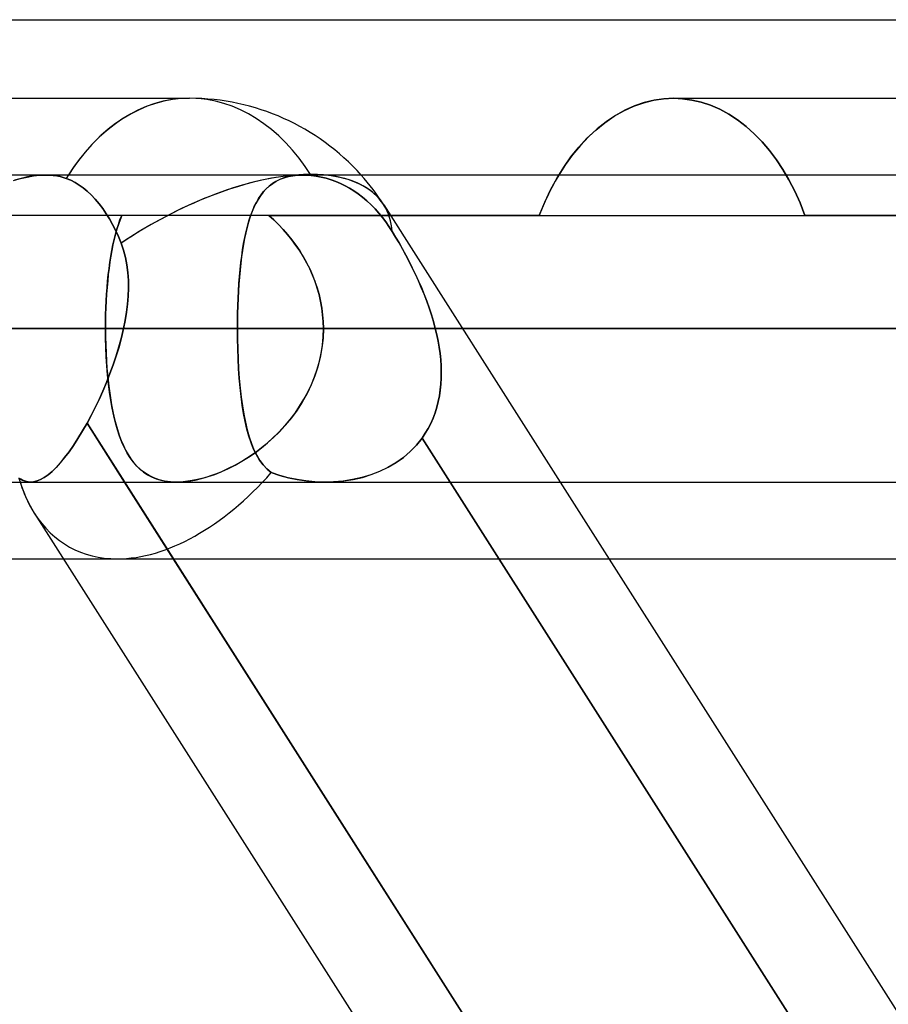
# Model space of a CAD drawing. Header units: millimetres. Extents: x -215 to 215, y -97 to 82.
# Tile 48 of 73: x 39.41 to 43.9, y -19.9 to -14.82. Entities that reach past the tile are written whole.
import ezdxf

# ---------------------------------------------------------------- set-up
doc = ezdxf.new("R2010")
doc.units = ezdxf.units.MM
doc.layers.add('MAIN-1', color=7, linetype='Continuous')
doc.layers.add('MAIN-2', color=7, linetype='Continuous')

msp = doc.modelspace()

# ---------------------------------------------------------------- linework, layer by layer
at = {"layer": 'MAIN-1'}
for p, q in [((-57.06, -14.8169), (57.06, -14.8169)), ((37.7469, -15.2225), (40.2915, -15.2225)), ((42.6401, -15.2446), (42.5896, -15.2618)), ((42.6907, -15.2323), (42.6401, -15.2446)), ((42.7409, -15.2249), (42.6907, -15.2323)), ((42.7904, -15.2225), (42.7409, -15.2249)), ((42.7903, -15.2225), (45.3349, -15.2225)), ((42.5395, -15.284), (42.4904, -15.3112)), ((42.5896, -15.2618), (42.5395, -15.284)), ((42.4425, -15.3434), (42.3963, -15.3803)), ((42.4904, -15.3112), (42.4425, -15.3434)), ((42.3963, -15.3803), (42.3519, -15.4213)), ((42.3519, -15.4213), (42.3096, -15.466)), ((42.3096, -15.466), (42.2699, -15.514)), ((42.2699, -15.514), (42.2328, -15.5648)), ((42.2328, -15.5648), (42.1982, -15.6188)), ((119.8772, -15.6188), (-119.8772, -15.6188)), ((-120.621, -16.4113), (120.621, -16.4113)), ((40.5382, -16.4113), (43.9005, -16.4113)), ((-119.8772, -17.2038), (119.8772, -17.2038)), ((44.5501, -24.4188), (39.9556, -17.2038)), ((42.2055, -17.2038), (46.7999, -24.4188)), ((39.4898, -17.3654), (43.9813, -24.4188)), ((32.6922, -17.6), (39.6392, -17.6)), ((42.4578, -17.6), (44.6826, -17.6))]:
    msp.add_line(p, q, dxfattribs=at)
msp.add_arc((40.2915, -16.4113), 1.1887, 41.8124, 90, dxfattribs=at)
for major_axis, ratio, start_param, end_param in [((0, -1.1887), 0.707107, -3.141593, -2.300522), ((1.0027, 0.6385), 0.473194, 0.552038, 0.726149), ((0.6193, 1.1286), 0.602954, 2.620054, 2.819746)]:
    msp.add_ellipse((40.2915, -16.4113), major_axis=major_axis, ratio=ratio, start_param=start_param, end_param=end_param, dxfattribs=at)
at = {"layer": 'MAIN-2'}
for p, q in [((42.5854, -15.2634), (42.637, -15.2455)), ((42.637, -15.2455), (42.6886, -15.2327)), ((42.6886, -15.2327), (42.7399, -15.225)), ((42.7399, -15.225), (42.7904, -15.2225)), ((42.8378, -15.2248), (42.7904, -15.2225)), ((42.7904, -15.2225), (42.8378, -15.2248)), ((42.8859, -15.2315), (42.8378, -15.2248)), ((42.8378, -15.2248), (42.8859, -15.2315)), ((42.9341, -15.2429), (42.8859, -15.2315)), ((42.8859, -15.2315), (42.9341, -15.2429)), ((42.9822, -15.2588), (42.9341, -15.2429)), ((42.9341, -15.2429), (42.9822, -15.2588)), ((42.4844, -15.3149), (42.5344, -15.2866)), ((42.5344, -15.2866), (42.5854, -15.2634)), ((43.0298, -15.2793), (42.9822, -15.2588)), ((42.9822, -15.2588), (43.0298, -15.2793)), ((43.0765, -15.3044), (43.0298, -15.2793)), ((43.0298, -15.2793), (43.0765, -15.3044)), ((42.3888, -15.3867), (42.4358, -15.3485)), ((42.4358, -15.3485), (42.4844, -15.3149)), ((43.122, -15.3341), (43.0765, -15.3044)), ((43.0765, -15.3044), (43.122, -15.3341)), ((43.166, -15.3682), (43.122, -15.3341)), ((43.122, -15.3341), (43.166, -15.3682)), ((42.3439, -15.4293), (42.3888, -15.3867)), ((43.2083, -15.4063), (43.166, -15.3682)), ((43.166, -15.3682), (43.2083, -15.4063)), ((42.3012, -15.4756), (42.3439, -15.4293)), ((43.2487, -15.448), (43.2083, -15.4063)), ((43.2083, -15.4063), (43.2487, -15.448)), ((43.2868, -15.4928), (43.2487, -15.448)), ((43.2487, -15.448), (43.2868, -15.4928)), ((42.2612, -15.5252), (42.3012, -15.4756)), ((43.3226, -15.5404), (43.2868, -15.4928)), ((43.2868, -15.4928), (43.3226, -15.5404)), ((42.2241, -15.5777), (42.2612, -15.5252)), ((43.3557, -15.5905), (43.3226, -15.5404)), ((43.3226, -15.5404), (43.3557, -15.5905)), ((42.1892, -15.634), (42.2241, -15.5777)), ((43.3871, -15.6444), (43.3557, -15.5905)), ((43.3557, -15.5905), (43.3871, -15.6444)), ((39.382, -15.6469), (39.4173, -15.6369)), ((39.4207, -15.6361), (39.3862, -15.6456)), ((39.4173, -15.6369), (39.452, -15.629)), ((39.4545, -15.6285), (39.4207, -15.6361)), ((39.452, -15.629), (39.4857, -15.6233)), ((39.4873, -15.6231), (39.4545, -15.6285)), ((39.4857, -15.6233), (39.518, -15.6199)), ((39.5189, -15.6198), (39.4873, -15.6231)), ((39.518, -15.6199), (39.549, -15.6187)), ((39.5491, -15.6187), (39.5189, -15.6198)), ((39.549, -15.6187), (39.5681, -15.6192)), ((39.5682, -15.6192), (39.5491, -15.6187)), ((39.5681, -15.6192), (39.5867, -15.6206)), ((39.5867, -15.6206), (39.5682, -15.6192)), ((39.6046, -15.623), (39.5867, -15.6206)), ((39.5867, -15.6206), (39.6046, -15.623)), ((39.6219, -15.6264), (39.6046, -15.623)), ((39.6046, -15.623), (39.6219, -15.6264)), ((39.6385, -15.6308), (39.6219, -15.6264)), ((39.6219, -15.6264), (39.6385, -15.6308)), ((39.6542, -15.636), (39.6385, -15.6308)), ((39.6385, -15.6308), (39.6542, -15.636)), ((39.6774, -15.6458), (39.6542, -15.636)), ((39.6542, -15.636), (39.6774, -15.6458)), ((39.6999, -15.6575), (39.6774, -15.6458)), ((39.6774, -15.6458), (39.6999, -15.6575)), ((40.737, -15.6516), (40.7187, -15.6632)), ((40.7206, -15.6619), (40.7388, -15.6507)), ((40.7567, -15.6417), (40.737, -15.6516)), ((40.7388, -15.6507), (40.7583, -15.641)), ((40.7779, -15.6335), (40.7567, -15.6417)), ((40.7583, -15.641), (40.7792, -15.6331)), ((40.8005, -15.6271), (40.7779, -15.6335)), ((40.7792, -15.6331), (40.8016, -15.6268)), ((40.8245, -15.6224), (40.8005, -15.6271)), ((40.8016, -15.6268), (40.8251, -15.6223)), ((40.8496, -15.6196), (40.8245, -15.6224)), ((40.8251, -15.6223), (40.8498, -15.6196)), ((40.8759, -15.6187), (40.8496, -15.6196)), ((40.8498, -15.6196), (40.8757, -15.6187)), ((40.8757, -15.6187), (40.8828, -15.6188)), ((40.883, -15.6188), (40.8759, -15.6187)), ((40.8828, -15.6188), (40.8899, -15.619)), ((40.8901, -15.619), (40.883, -15.6188)), ((40.8899, -15.619), (40.8972, -15.6193)), ((40.8973, -15.6193), (40.8901, -15.619)), ((40.8972, -15.6193), (40.9045, -15.6197)), ((40.9046, -15.6197), (40.8973, -15.6193)), ((40.9045, -15.6197), (40.9119, -15.6203)), ((40.912, -15.6203), (40.9046, -15.6197)), ((40.9119, -15.6203), (40.9194, -15.621)), ((40.9194, -15.621), (40.912, -15.6203)), ((40.9194, -15.621), (40.945, -15.6243)), ((40.945, -15.6242), (40.9194, -15.621)), ((40.9709, -15.629), (40.945, -15.6242)), ((40.945, -15.6243), (40.9709, -15.629)), ((40.9709, -15.629), (40.9967, -15.6353)), ((40.9967, -15.6353), (40.9709, -15.629)), ((40.9967, -15.6353), (41.0222, -15.6432)), ((41.0222, -15.6432), (40.9967, -15.6353)), ((41.0222, -15.6432), (41.0472, -15.6524)), ((41.0472, -15.6524), (41.0222, -15.6432)), ((41.0472, -15.6524), (41.0714, -15.6628)), ((41.0714, -15.6628), (41.0472, -15.6524)), ((42.1563, -15.6946), (42.1892, -15.634)), ((42.1798, -15.6507), (42.1619, -15.6837)), ((42.1982, -15.6188), (42.1798, -15.6507)), ((43.4168, -15.702), (43.3871, -15.6444)), ((43.3871, -15.6444), (43.4168, -15.702)), ((39.7216, -15.6708), (39.6999, -15.6575)), ((39.6999, -15.6575), (39.7216, -15.6708)), ((39.7421, -15.6856), (39.7216, -15.6708)), ((39.7216, -15.6708), (39.7421, -15.6856)), ((39.7628, -15.7026), (39.7421, -15.6856)), ((39.7421, -15.6856), (39.7628, -15.7026)), ((39.7835, -15.7219), (39.7628, -15.7026)), ((39.7628, -15.7026), (39.7835, -15.7219)), ((40.6602, -15.7219), (40.6736, -15.7047)), ((40.6858, -15.6912), (40.6712, -15.7076)), ((40.6736, -15.7047), (40.6881, -15.689)), ((40.7017, -15.6765), (40.6858, -15.6912)), ((40.6881, -15.689), (40.7037, -15.6747)), ((40.7187, -15.6632), (40.7017, -15.6765)), ((40.7037, -15.6747), (40.7206, -15.6619)), ((41.0714, -15.6628), (41.0947, -15.6742)), ((41.0947, -15.6742), (41.0714, -15.6628)), ((41.0947, -15.6742), (41.1171, -15.6866)), ((41.1171, -15.6866), (41.0947, -15.6742)), ((41.1171, -15.6866), (41.1397, -15.7007)), ((41.1397, -15.7007), (41.1171, -15.6866)), ((41.1397, -15.7007), (41.1624, -15.7163)), ((41.1624, -15.7163), (41.1397, -15.7007)), ((42.1257, -15.7591), (42.1563, -15.6946)), ((42.1619, -15.6837), (42.1447, -15.718)), ((43.4444, -15.763), (43.4168, -15.702)), ((43.4168, -15.702), (43.4444, -15.763)), ((39.804, -15.7434), (39.7835, -15.7219)), ((39.7835, -15.7219), (39.804, -15.7434)), ((39.8239, -15.7669), (39.804, -15.7434)), ((39.804, -15.7434), (39.8239, -15.7669)), ((40.6451, -15.7446), (40.6336, -15.7653)), ((40.6362, -15.7605), (40.6477, -15.7404)), ((40.6577, -15.7254), (40.6451, -15.7446)), ((40.6477, -15.7404), (40.6602, -15.7219)), ((40.6712, -15.7076), (40.6577, -15.7254)), ((41.1624, -15.7163), (41.1849, -15.7335)), ((41.1849, -15.7335), (41.1624, -15.7163)), ((41.1849, -15.7335), (41.207, -15.7522)), ((41.207, -15.7522), (41.1849, -15.7335)), ((41.207, -15.7522), (41.2285, -15.7721)), ((41.2285, -15.7721), (41.207, -15.7522)), ((42.1283, -15.7533), (42.1125, -15.7897)), ((42.1447, -15.718), (42.1283, -15.7533)), ((39.843, -15.7921), (39.8239, -15.7669)), ((39.8239, -15.7669), (39.843, -15.7921)), ((39.8609, -15.8185), (39.843, -15.7921)), ((39.843, -15.7921), (39.8609, -15.8185)), ((40.6063, -15.8293), (40.6155, -15.8049)), ((40.623, -15.7873), (40.6132, -15.8107)), ((40.6155, -15.8049), (40.6254, -15.782)), ((40.6336, -15.7653), (40.623, -15.7873)), ((40.6254, -15.782), (40.6362, -15.7605)), ((41.2285, -15.7721), (41.2491, -15.7932)), ((41.2491, -15.7932), (41.2285, -15.7721)), ((41.2491, -15.7932), (41.2687, -15.815)), ((41.2687, -15.815), (41.2491, -15.7932)), ((41.2942, -15.7727), (42.2055, -17.2038)), ((42.0975, -15.8269), (42.1257, -15.7591)), ((42.1125, -15.7897), (42.0975, -15.8269)), ((43.4698, -15.8269), (43.4444, -15.763)), ((43.4444, -15.763), (43.4698, -15.8269)), ((42.0975, -15.8269), (38.5181, -15.8269)), ((39.8776, -15.8455), (39.8609, -15.8185)), ((39.8609, -15.8185), (39.8776, -15.8455)), ((39.8932, -15.8736), (39.8776, -15.8455)), ((39.8776, -15.8455), (39.8932, -15.8736)), ((39.9233, -15.8739), (39.9316, -15.8498)), ((39.9317, -15.8496), (39.9234, -15.8734)), ((39.9316, -15.8498), (39.9406, -15.8269)), ((39.9406, -15.8269), (39.9317, -15.8496)), ((40.59, -15.8823), (40.5978, -15.8551)), ((40.6042, -15.8354), (40.596, -15.8613)), ((40.5978, -15.8551), (40.6063, -15.8293)), ((40.6132, -15.8107), (40.6042, -15.8354)), ((40.7259, -15.85), (40.7005, -15.8269)), ((40.7005, -15.8269), (43.4698, -15.8269)), ((40.7005, -15.8269), (40.7261, -15.8502)), ((40.7506, -15.8743), (40.7259, -15.85)), ((40.7261, -15.8502), (40.7509, -15.8745)), ((41.2687, -15.815), (41.2871, -15.8373)), ((41.2871, -15.8373), (41.2687, -15.815)), ((41.2871, -15.8373), (41.3044, -15.86)), ((41.3044, -15.86), (41.2871, -15.8373)), ((42.0976, -15.8269), (52.0867, -15.8269)), ((57.06, -15.8269), (43.4698, -15.8269)), ((39.9086, -15.9041), (39.8932, -15.8736)), ((39.8932, -15.8736), (39.9086, -15.9041)), ((39.9083, -15.9249), (39.9155, -15.8989)), ((39.9157, -15.8983), (39.9084, -15.9243)), ((39.9233, -15.9366), (39.9086, -15.9041)), ((39.9086, -15.9041), (39.9233, -15.9366)), ((39.9155, -15.8989), (39.9233, -15.8739)), ((39.9234, -15.8734), (39.9157, -15.8983)), ((40.5884, -15.8884), (40.5815, -15.9167)), ((40.5829, -15.9108), (40.59, -15.8823)), ((40.596, -15.8613), (40.5884, -15.8884)), ((40.7746, -15.8996), (40.7506, -15.8743)), ((40.7509, -15.8745), (40.7748, -15.8999)), ((40.7976, -15.9261), (40.7746, -15.8996)), ((40.7748, -15.8999), (40.7977, -15.9262)), ((41.3044, -15.86), (41.3212, -15.8842)), ((41.3212, -15.8842), (41.3044, -15.86)), ((41.3212, -15.8842), (41.3378, -15.9099)), ((41.3378, -15.9099), (41.3212, -15.8842)), ((41.3554, -15.9392), (41.3378, -15.9099)), ((41.3378, -15.9099), (41.3555, -15.9394)), ((39.8953, -15.9798), (39.9016, -15.9519)), ((39.9017, -15.9512), (39.8954, -15.9792)), ((39.9016, -15.9519), (39.9083, -15.9249)), ((39.9084, -15.9243), (39.9017, -15.9512)), ((39.9373, -15.9708), (39.9233, -15.9366)), ((39.9233, -15.9366), (39.9373, -15.9708)), ((40.5752, -15.9463), (40.5694, -15.9769)), ((40.5704, -15.9717), (40.5763, -15.9406)), ((40.5815, -15.9167), (40.5752, -15.9463)), ((40.5763, -15.9406), (40.5829, -15.9108)), ((40.8197, -15.9535), (40.7976, -15.9261)), ((40.7977, -15.9262), (40.8197, -15.9535)), ((40.8406, -15.9818), (40.8197, -15.9535)), ((40.8197, -15.9535), (40.8405, -15.9817)), ((41.373, -15.9694), (41.3554, -15.9392)), ((41.3555, -15.9394), (41.3732, -15.9696)), ((39.8843, -16.0384), (39.8896, -16.0086)), ((39.8897, -16.008), (39.8844, -16.0378)), ((39.8896, -16.0086), (39.8953, -15.9798)), ((39.8954, -15.9792), (39.8897, -16.008)), ((39.9373, -15.9708), (39.9497, -16.0072)), ((39.9497, -16.0072), (39.9373, -15.9708)), ((39.9497, -16.0072), (39.9597, -16.0446)), ((39.9596, -16.0446), (39.9497, -16.0072)), ((40.5643, -16.0086), (40.5596, -16.0414)), ((40.5602, -16.037), (40.565, -16.0038)), ((40.5694, -15.9769), (40.5643, -16.0086)), ((40.565, -16.0038), (40.5704, -15.9717)), ((40.8405, -15.9817), (40.8602, -16.0108)), ((40.8603, -16.0109), (40.8406, -15.9818)), ((40.8602, -16.0108), (40.8787, -16.0408)), ((40.8788, -16.041), (40.8603, -16.0109)), ((41.3905, -16.0003), (41.373, -15.9694)), ((41.3732, -15.9696), (41.3906, -16.0007)), ((41.4077, -16.032), (41.3905, -16.0003)), ((41.3906, -16.0007), (41.4079, -16.0325)), ((39.8795, -16.069), (39.8843, -16.0384)), ((39.8844, -16.0378), (39.8796, -16.0685)), ((39.9671, -16.0831), (39.9596, -16.0446)), ((39.9597, -16.0446), (39.9671, -16.0831)), ((40.5596, -16.0414), (40.5554, -16.0753)), ((40.5559, -16.0712), (40.5602, -16.037)), ((40.8787, -16.0408), (40.8959, -16.0716)), ((40.896, -16.0718), (40.8788, -16.041)), ((41.4246, -16.0645), (41.4077, -16.032)), ((41.4079, -16.0325), (41.4249, -16.065)), ((39.8713, -16.1329), (39.8752, -16.1005)), ((39.8753, -16.1001), (39.8714, -16.1325)), ((39.8752, -16.1005), (39.8795, -16.069)), ((39.8796, -16.0685), (39.8753, -16.1001)), ((39.9671, -16.0831), (39.9722, -16.1226)), ((39.9722, -16.1225), (39.9671, -16.0831)), ((40.5518, -16.1101), (40.5485, -16.1458)), ((40.5488, -16.1425), (40.5521, -16.1064)), ((40.5554, -16.0753), (40.5518, -16.1101)), ((40.5521, -16.1064), (40.5559, -16.0712)), ((40.8959, -16.0716), (40.9117, -16.1032)), ((40.9118, -16.1034), (40.896, -16.0718)), ((40.9117, -16.1032), (40.926, -16.1355)), ((40.9262, -16.1358), (40.9118, -16.1034)), ((41.4412, -16.0975), (41.4246, -16.0645)), ((41.4249, -16.065), (41.4415, -16.0981)), ((41.4574, -16.1312), (41.4412, -16.0975)), ((41.4415, -16.0981), (41.4577, -16.1318)), ((39.8679, -16.166), (39.8713, -16.1329)), ((39.8714, -16.1325), (39.868, -16.1657)), ((39.975, -16.1626), (39.9722, -16.1225)), ((39.9722, -16.1226), (39.975, -16.1627)), ((39.9756, -16.2032), (39.975, -16.1626)), ((39.975, -16.1627), (39.9756, -16.2033)), ((40.5485, -16.1458), (40.5458, -16.1822)), ((40.5459, -16.1795), (40.5488, -16.1425)), ((40.926, -16.1355), (40.9389, -16.1684)), ((40.9391, -16.1689), (40.9262, -16.1358)), ((41.473, -16.1653), (41.4574, -16.1312)), ((41.4577, -16.1318), (41.4733, -16.1659)), ((39.865, -16.1995), (39.8624, -16.2338)), ((39.8624, -16.2342), (39.8649, -16.1998)), ((39.8649, -16.1998), (39.8679, -16.166)), ((39.868, -16.1657), (39.865, -16.1995)), ((39.9741, -16.2443), (39.9756, -16.2032)), ((39.9756, -16.2033), (39.9741, -16.2444)), ((40.5458, -16.1822), (40.5434, -16.2191)), ((40.5436, -16.2171), (40.5459, -16.1795)), ((40.9389, -16.1684), (40.9501, -16.2019)), ((40.9503, -16.2024), (40.9391, -16.1689)), ((40.9501, -16.2019), (40.9598, -16.236)), ((40.9599, -16.2364), (40.9503, -16.2024)), ((41.488, -16.1997), (41.473, -16.1653)), ((41.4733, -16.1659), (41.4883, -16.2003)), ((41.5023, -16.2345), (41.488, -16.1997)), ((41.4883, -16.2003), (41.5025, -16.235)), ((39.8624, -16.2338), (39.8604, -16.2685)), ((39.8604, -16.2689), (39.8624, -16.2342)), ((39.9707, -16.2857), (39.9741, -16.2443)), ((39.9741, -16.2444), (39.9707, -16.2858)), ((40.5401, -16.2938), (40.5416, -16.2552)), ((40.5415, -16.2567), (40.5401, -16.2947)), ((40.5434, -16.2191), (40.5415, -16.2567)), ((40.5416, -16.2552), (40.5436, -16.2171)), ((40.9598, -16.236), (40.9678, -16.2705)), ((40.9678, -16.2708), (40.9599, -16.2364)), ((41.5158, -16.2695), (41.5023, -16.2345)), ((41.5025, -16.235), (41.516, -16.2699)), ((39.8588, -16.3037), (39.8576, -16.3392)), ((39.8576, -16.3395), (39.8588, -16.304)), ((39.8604, -16.2685), (39.8588, -16.3037)), ((39.8588, -16.304), (39.8604, -16.2689)), ((39.9707, -16.2858), (39.9655, -16.3275)), ((39.9656, -16.3274), (39.9707, -16.2857)), ((40.539, -16.3326), (40.5401, -16.2938)), ((40.5401, -16.2947), (40.539, -16.3332)), ((40.9678, -16.2705), (40.974, -16.3054)), ((40.974, -16.3055), (40.9678, -16.2708)), ((40.974, -16.3054), (40.9785, -16.3405)), ((40.9785, -16.3405), (40.974, -16.3055)), ((41.5284, -16.3048), (41.5158, -16.2695)), ((41.516, -16.2699), (41.5286, -16.3051)), ((41.5401, -16.3402), (41.5284, -16.3048)), ((41.5286, -16.3051), (41.5402, -16.3404)), ((39.8569, -16.3752), (39.8576, -16.3395)), ((39.8576, -16.3392), (39.857, -16.3751)), ((39.9587, -16.3693), (39.9656, -16.3274)), ((39.9655, -16.3275), (39.9587, -16.3693)), ((40.5384, -16.3718), (40.539, -16.3326)), ((40.539, -16.3332), (40.5384, -16.3721)), ((40.9812, -16.3758), (40.9785, -16.3405)), ((40.9785, -16.3405), (40.9812, -16.3758)), ((41.5508, -16.3757), (41.5401, -16.3402)), ((41.5402, -16.3404), (41.5508, -16.3758)), ((120.621, -16.4113), (-120.621, -16.4113)), ((119.5736, -16.4113), (-119.5736, -16.4113)), ((-40.5382, -16.4113), (40.5382, -16.4113)), ((-39.9503, -16.4113), (39.9503, -16.4113)), ((39.9503, -16.4113), (-39.9503, -16.4113)), ((40.5382, -16.4113), (36.0512, -16.4113)), ((36.0512, -16.4113), (40.5382, -16.4113)), ((38.5059, -16.4113), (39.8567, -16.4113)), ((39.8567, -16.4113), (38.5059, -16.4113)), ((43.9005, -16.4113), (39.4135, -16.4113)), ((39.4135, -16.4113), (43.9005, -16.4113)), ((39.857, -16.3751), (39.8567, -16.4113)), ((39.8567, -16.4113), (39.8569, -16.3752)), ((51.8295, -16.4113), (39.8567, -16.4113)), ((39.8567, -16.4113), (39.857, -16.4534)), ((39.8567, -16.4113), (51.8295, -16.4113)), ((39.8572, -16.4606), (39.8567, -16.4113)), ((39.9392, -16.4583), (39.9503, -16.4113)), ((39.9503, -16.4113), (39.9393, -16.4582)), ((39.9587, -16.3693), (39.9503, -16.4113)), ((39.9503, -16.4113), (39.9587, -16.3693)), ((40.5382, -16.4113), (40.5384, -16.3718)), ((40.5384, -16.3721), (40.5382, -16.4113)), ((40.5382, -16.4113), (40.5386, -16.4642)), ((43.9005, -16.4113), (40.5382, -16.4113)), ((40.5382, -16.4113), (43.9005, -16.4113)), ((40.5386, -16.4641), (40.5382, -16.4113)), ((40.9821, -16.4113), (40.9803, -16.4613)), ((40.9808, -16.4539), (40.9821, -16.4113)), ((40.9821, -16.4113), (40.9812, -16.3758)), ((40.9812, -16.3758), (40.9821, -16.4113)), ((40.9821, -16.4113), (53.4145, -16.4113)), ((53.4145, -16.4113), (40.9821, -16.4113)), ((40.9821, -16.4113), (45.4811, -16.4113)), ((45.4811, -16.4113), (40.9821, -16.4113)), ((41.5604, -16.4113), (41.5508, -16.3757)), ((41.5508, -16.3758), (41.5604, -16.4113)), ((41.5604, -16.4113), (45.1139, -16.4113)), ((41.5681, -16.4435), (41.5604, -16.4113)), ((41.5604, -16.4113), (41.5681, -16.4435)), ((45.1139, -16.4113), (41.5604, -16.4113)), ((39.857, -16.4534), (39.858, -16.4951)), ((39.8584, -16.5093), (39.8572, -16.4606)), ((39.9265, -16.5052), (39.9392, -16.4583)), ((39.9393, -16.4582), (39.9266, -16.5051)), ((40.5397, -16.5164), (40.5386, -16.4641)), ((40.5386, -16.4642), (40.5397, -16.5167)), ((40.9803, -16.4613), (40.9749, -16.5109)), ((40.9769, -16.4963), (40.9808, -16.4539)), ((41.5748, -16.4757), (41.5681, -16.4435)), ((41.5681, -16.4435), (41.5748, -16.4758)), ((39.858, -16.4951), (39.8595, -16.5364)), ((39.8606, -16.5574), (39.8584, -16.5093)), ((39.9266, -16.5051), (39.9123, -16.5518)), ((39.9123, -16.552), (39.9265, -16.5052)), ((40.5416, -16.5678), (40.5397, -16.5164)), ((40.5397, -16.5167), (40.5417, -16.5686)), ((40.9749, -16.5109), (40.9661, -16.56)), ((40.9704, -16.5383), (40.9769, -16.4963)), ((41.5804, -16.5078), (41.5748, -16.4757)), ((41.5748, -16.4758), (41.5804, -16.508)), ((41.5849, -16.5399), (41.5804, -16.5078)), ((41.5804, -16.508), (41.5849, -16.5401)), ((39.8595, -16.5364), (39.8617, -16.5773)), ((39.8636, -16.6047), (39.8606, -16.5574)), ((39.8967, -16.5983), (39.9123, -16.552)), ((39.9123, -16.5518), (39.8968, -16.5982)), ((40.5443, -16.6184), (40.5416, -16.5678)), ((40.5417, -16.5686), (40.5444, -16.6197)), ((40.9661, -16.56), (40.9538, -16.6083)), ((40.9614, -16.58), (40.9704, -16.5383)), ((41.5883, -16.5719), (41.5849, -16.5399)), ((41.5849, -16.5401), (41.5883, -16.5721)), ((39.8617, -16.5773), (39.8645, -16.6175)), ((39.8674, -16.6511), (39.8636, -16.6047)), ((39.8645, -16.6175), (39.868, -16.6572)), ((39.8799, -16.6442), (39.8967, -16.5983)), ((39.8968, -16.5982), (39.88, -16.644)), ((40.5478, -16.6679), (40.5443, -16.6184)), ((40.5444, -16.6197), (40.548, -16.6699)), ((40.9362, -16.6613), (40.95, -16.621)), ((40.9538, -16.6083), (40.9383, -16.6558)), ((40.95, -16.621), (40.9614, -16.58)), ((41.5905, -16.6038), (41.5883, -16.5719)), ((41.5883, -16.5721), (41.5905, -16.604)), ((41.5914, -16.6354), (41.5905, -16.6038)), ((41.5905, -16.604), (41.5914, -16.6356)), ((39.862, -16.6895), (39.8799, -16.6442)), ((39.88, -16.644), (39.8621, -16.6893)), ((39.8721, -16.6964), (39.8674, -16.6511)), ((39.868, -16.6572), (39.8721, -16.6958)), ((40.5521, -16.7162), (40.5478, -16.6679)), ((40.548, -16.6699), (40.5524, -16.7186)), ((40.9383, -16.6558), (40.9195, -16.7022)), ((40.9202, -16.7007), (40.9362, -16.6613)), ((41.5893, -16.6978), (41.591, -16.6667)), ((41.591, -16.667), (41.5893, -16.6981)), ((41.591, -16.6667), (41.5914, -16.6354)), ((41.5914, -16.6356), (41.591, -16.667)), ((39.8621, -16.6893), (39.8432, -16.7338)), ((39.8432, -16.7339), (39.862, -16.6895)), ((39.8721, -16.6958), (39.8767, -16.7334)), ((39.8777, -16.7402), (39.8721, -16.6964)), ((40.5573, -16.7629), (40.5521, -16.7162)), ((40.5524, -16.7186), (40.5576, -16.7656)), ((40.9195, -16.7022), (40.8978, -16.7473)), ((40.902, -16.7391), (40.9202, -16.7007)), ((41.5893, -16.6981), (41.5861, -16.7288)), ((41.5862, -16.7286), (41.5893, -16.6978)), ((39.8432, -16.7338), (39.8236, -16.7772)), ((39.8236, -16.7773), (39.8432, -16.7339)), ((39.8767, -16.7334), (39.882, -16.7698)), ((39.8841, -16.7824), (39.8777, -16.7402)), ((39.882, -16.7698), (39.888, -16.805)), ((40.5633, -16.8077), (40.5573, -16.7629)), ((40.5576, -16.7656), (40.5638, -16.8108)), ((40.8978, -16.7473), (40.8733, -16.7907)), ((40.8818, -16.7764), (40.902, -16.7391)), ((41.5756, -16.7885), (41.5816, -16.7588)), ((41.5816, -16.7591), (41.5756, -16.7887)), ((41.5816, -16.7588), (41.5862, -16.7286)), ((41.5861, -16.7288), (41.5816, -16.7591)), ((39.8034, -16.8193), (39.7827, -16.86)), ((39.7827, -16.8601), (39.8034, -16.8194)), ((39.8236, -16.7772), (39.8034, -16.8193)), ((39.8034, -16.8194), (39.8236, -16.7773)), ((39.8913, -16.823), (39.8841, -16.7824)), ((39.888, -16.805), (39.8946, -16.839)), ((39.8995, -16.8618), (39.8913, -16.823)), ((40.5703, -16.8506), (40.5633, -16.8077)), ((40.5638, -16.8108), (40.571, -16.8542)), ((40.8358, -16.8474), (40.8597, -16.8125)), ((40.8733, -16.7907), (40.8463, -16.8325)), ((40.8597, -16.8125), (40.8818, -16.7764)), ((41.5681, -16.8178), (41.5592, -16.8461)), ((41.5593, -16.846), (41.5682, -16.8175)), ((41.5756, -16.7887), (41.5681, -16.8178)), ((41.5682, -16.8175), (41.5756, -16.7885)), ((39.7827, -16.86), (39.7616, -16.8992)), ((39.7616, -16.8992), (39.7827, -16.8601)), ((39.8946, -16.839), (39.9018, -16.8717)), ((39.9086, -16.8988), (39.8995, -16.8618)), ((39.9018, -16.8717), (39.9097, -16.9031)), ((40.5783, -16.8915), (40.5703, -16.8506)), ((40.571, -16.8542), (40.5792, -16.8955)), ((40.8169, -16.8726), (40.7853, -16.9109)), ((40.8103, -16.8809), (40.8358, -16.8474)), ((40.8463, -16.8325), (40.8169, -16.8726)), ((41.5369, -16.9007), (41.5489, -16.8737)), ((41.5488, -16.8738), (41.5369, -16.9008)), ((41.5592, -16.8461), (41.5488, -16.8738)), ((41.5489, -16.8737), (41.5593, -16.846)), ((39.7616, -16.8992), (39.7382, -16.94)), ((39.7382, -16.9401), (39.7616, -16.8992)), ((39.9556, -17.2038), (39.7616, -16.8992)), ((39.7616, -16.8992), (44.6316, -24.5468)), ((39.9186, -16.934), (39.9086, -16.8988)), ((39.9097, -16.9031), (39.9184, -16.9332)), ((40.5874, -16.9303), (40.5783, -16.8915)), ((40.5792, -16.8955), (40.5885, -16.9345)), ((40.7853, -16.9109), (40.7517, -16.9471)), ((40.7548, -16.9439), (40.7833, -16.9131)), ((40.7833, -16.9131), (40.8103, -16.8809)), ((41.5234, -16.9269), (41.5369, -16.9007)), ((41.5369, -16.9008), (41.5234, -16.927)), ((39.7382, -16.94), (39.7147, -16.9786)), ((39.7147, -16.9786), (39.7382, -16.9401)), ((39.9184, -16.9332), (39.9278, -16.9619)), ((39.9296, -16.9671), (39.9186, -16.934)), ((39.9278, -16.9619), (39.938, -16.9893)), ((39.9416, -16.9983), (39.9296, -16.9671)), ((40.5977, -16.9669), (40.5874, -16.9303)), ((40.5885, -16.9345), (40.599, -16.9711)), ((40.6092, -17.0013), (40.5977, -16.9669)), ((40.599, -16.9711), (40.6107, -17.0052)), ((40.6942, -17.0012), (40.7251, -16.9733)), ((40.7517, -16.9471), (40.7166, -16.9811)), ((40.7251, -16.9733), (40.7548, -16.9439)), ((41.4921, -16.9766), (41.4631, -17.013)), ((41.4633, -17.0127), (41.4921, -16.9766)), ((41.492, -16.9766), (46.348, -24.6021)), ((46.348, -24.6021), (41.492, -16.9766)), ((41.4921, -16.9766), (41.5084, -16.9523)), ((41.5084, -16.9523), (41.4921, -16.9766)), ((41.5084, -16.9523), (41.5234, -16.9269)), ((41.5234, -16.927), (41.5084, -16.9523)), ((39.6914, -17.0144), (39.6684, -17.0473)), ((39.6684, -17.0473), (39.6914, -17.0144)), ((39.7147, -16.9786), (39.6914, -17.0144)), ((39.6914, -17.0144), (39.7147, -16.9786)), ((39.938, -16.9893), (39.949, -17.0151)), ((39.9547, -17.0273), (39.9416, -16.9983)), ((39.949, -17.0151), (39.9609, -17.0395)), ((39.9689, -17.0543), (39.9547, -17.0273)), ((40.6221, -17.0333), (40.6092, -17.0013)), ((40.6107, -17.0052), (40.6237, -17.0367)), ((40.6294, -17.0522), (40.6622, -17.0275)), ((40.6803, -17.0129), (40.6429, -17.0423)), ((40.6622, -17.0275), (40.6942, -17.0012)), ((40.7166, -16.9811), (40.6803, -17.0129)), ((41.4631, -17.013), (41.4308, -17.0465)), ((41.4313, -17.046), (41.4633, -17.0127)), ((39.6457, -17.0773), (39.6234, -17.1043)), ((39.6235, -17.1042), (39.6457, -17.0773)), ((39.6684, -17.0473), (39.6457, -17.0773)), ((39.6457, -17.0773), (39.6684, -17.0473)), ((39.9609, -17.0395), (39.9737, -17.0624)), ((39.9843, -17.0791), (39.9689, -17.0543)), ((39.9737, -17.0624), (39.9874, -17.0837)), ((40.0009, -17.1017), (39.9843, -17.0791)), ((40.5616, -17.0967), (40.5958, -17.0753)), ((40.6047, -17.0694), (40.5659, -17.0941)), ((40.5958, -17.0753), (40.6294, -17.0522)), ((40.6429, -17.0423), (40.6047, -17.0694)), ((40.6366, -17.0629), (40.6221, -17.0333)), ((40.6237, -17.0367), (40.6381, -17.0657)), ((40.6528, -17.09), (40.6366, -17.0629)), ((40.6381, -17.0657), (40.6541, -17.0919)), ((41.3953, -17.0769), (41.3568, -17.1043)), ((41.3579, -17.1036), (41.3961, -17.0763)), ((41.4308, -17.0465), (41.3953, -17.0769)), ((41.3961, -17.0763), (41.4313, -17.046)), ((39.6017, -17.1282), (39.5806, -17.1487)), ((39.5807, -17.1487), (39.6017, -17.1281)), ((39.6017, -17.1281), (39.6235, -17.1042)), ((39.6234, -17.1043), (39.6017, -17.1282)), ((39.9874, -17.0837), (40.0022, -17.1034)), ((40.0187, -17.1222), (40.0009, -17.1017)), ((40.0022, -17.1034), (40.0182, -17.1215)), ((40.0182, -17.1215), (40.0353, -17.1381)), ((40.0381, -17.1405), (40.0187, -17.1222)), ((40.5269, -17.1164), (40.4876, -17.1362)), ((40.492, -17.1341), (40.5269, -17.1163)), ((40.5659, -17.0941), (40.5269, -17.1164)), ((40.5269, -17.1163), (40.5616, -17.0967)), ((40.6708, -17.1144), (40.6528, -17.09)), ((40.6541, -17.0919), (40.6717, -17.1156)), ((40.6908, -17.1362), (40.6708, -17.1144)), ((40.6717, -17.1156), (40.6913, -17.1367)), ((41.3158, -17.1284), (41.2727, -17.149)), ((41.2744, -17.1483), (41.3172, -17.1276)), ((41.3568, -17.1043), (41.3158, -17.1284)), ((41.3172, -17.1276), (41.3579, -17.1036)), ((39.5406, -17.18), (39.5215, -17.1907)), ((39.5216, -17.1906), (39.5407, -17.1799)), ((39.5603, -17.166), (39.5406, -17.18)), ((39.5407, -17.1799), (39.5604, -17.1659)), ((39.5806, -17.1487), (39.5603, -17.166)), ((39.5604, -17.1659), (39.5807, -17.1487)), ((40.0353, -17.1381), (40.0538, -17.153)), ((40.0591, -17.1567), (40.0381, -17.1405)), ((40.0538, -17.153), (40.0737, -17.1661)), ((40.082, -17.1707), (40.0591, -17.1567)), ((40.0737, -17.1661), (40.0951, -17.1774)), ((40.1066, -17.1824), (40.082, -17.1707)), ((40.0951, -17.1774), (40.118, -17.1868)), ((40.353, -17.1859), (40.3873, -17.176)), ((40.409, -17.1687), (40.3702, -17.1812)), ((40.3873, -17.176), (40.422, -17.1641)), ((40.4483, -17.1537), (40.409, -17.1687)), ((40.422, -17.1641), (40.4569, -17.1501)), ((40.4876, -17.1362), (40.4483, -17.1537)), ((40.4569, -17.1501), (40.492, -17.1341)), ((40.713, -17.1551), (40.6908, -17.1362)), ((40.6913, -17.1367), (40.713, -17.1551)), ((40.713, -17.1551), (40.7569, -17.1696)), ((40.7565, -17.1695), (40.713, -17.1551)), ((40.801, -17.1814), (40.7565, -17.1695)), ((40.7569, -17.1696), (40.8017, -17.1815)), ((41.1812, -17.1803), (41.1333, -17.1909)), ((41.1361, -17.1904), (41.1836, -17.1796)), ((41.2277, -17.1663), (41.1812, -17.1803)), ((41.1836, -17.1796), (41.2298, -17.1656)), ((41.2727, -17.149), (41.2277, -17.1663)), ((41.2298, -17.1656), (41.2744, -17.1483)), ((39.4189, -17.1894), (39.4093, -17.1835)), ((39.4093, -17.1835), (39.4189, -17.1894)), ((39.4285, -17.1943), (39.4189, -17.1894)), ((39.4189, -17.1894), (39.4285, -17.1944)), ((39.4382, -17.1983), (39.4285, -17.1943)), ((39.4285, -17.1944), (39.4382, -17.1983)), ((39.4481, -17.2012), (39.4382, -17.1983)), ((39.4382, -17.1983), (39.4481, -17.2012)), ((39.458, -17.203), (39.4481, -17.2012)), ((39.4481, -17.2012), (39.458, -17.203)), ((39.4682, -17.2037), (39.458, -17.203)), ((39.458, -17.203), (39.4682, -17.2037)), ((39.4853, -17.2025), (39.4682, -17.2037)), ((39.4682, -17.2037), (39.4854, -17.2025)), ((39.503, -17.1982), (39.4853, -17.2025)), ((39.4854, -17.2025), (39.5032, -17.1982)), ((39.5215, -17.1907), (39.503, -17.1982)), ((39.5032, -17.1982), (39.5216, -17.1906)), ((40.1333, -17.1917), (40.1066, -17.1824)), ((40.118, -17.1868), (40.1425, -17.1942)), ((40.1619, -17.1984), (40.1333, -17.1917)), ((40.1425, -17.1942), (40.1684, -17.1995)), ((40.1923, -17.2024), (40.1619, -17.1984)), ((40.1684, -17.1995), (40.1957, -17.2027)), ((40.2244, -17.2038), (40.1923, -17.2024)), ((40.1957, -17.2027), (40.2244, -17.2038)), ((40.2585, -17.2024), (40.2244, -17.2038)), ((40.2244, -17.2038), (40.2547, -17.2027)), ((40.2547, -17.2027), (40.2863, -17.1993)), ((40.2944, -17.1981), (40.2585, -17.2024)), ((40.2863, -17.1993), (40.3193, -17.1937)), ((40.3319, -17.191), (40.2944, -17.1981)), ((40.3193, -17.1937), (40.353, -17.1859)), ((40.3702, -17.1812), (40.3319, -17.191)), ((40.8463, -17.1908), (40.801, -17.1814)), ((40.8017, -17.1815), (40.8474, -17.191)), ((40.8921, -17.1976), (40.8463, -17.1908)), ((40.8474, -17.191), (40.8942, -17.1979)), ((40.9383, -17.202), (40.8921, -17.1976)), ((40.8942, -17.1979), (40.9415, -17.2022)), ((40.9846, -17.2037), (40.9383, -17.202)), ((40.9415, -17.2022), (40.9893, -17.2038)), ((41.0347, -17.2026), (40.9846, -17.2037)), ((40.9893, -17.2038), (41.0385, -17.2024)), ((40.9921, -17.2038), (44.5599, -17.2038)), ((41.0844, -17.1984), (41.0347, -17.2026)), ((41.0385, -17.2024), (41.0875, -17.198)), ((41.1333, -17.1909), (41.0844, -17.1984)), ((41.0875, -17.198), (41.1361, -17.1904)), ((39.6392, -17.6), (39.9173, -17.6)), ((39.9173, -17.6), (42.4578, -17.6))]:
    msp.add_line(p, q, dxfattribs=at)
msp.add_arc((40.2915, -16.4113), 1.1887, 32.4881, 41.8124, dxfattribs=at)
for major_axis, ratio, start_param, end_param in [((0, -1.1887), 0.707107, 3.141593, 4.001998), ((0, -1.1887), 0.707107, 2.298027, 3.141593), ((0, -1.1887), 0.707107, 2.298027, 3.141593), ((1.0027, 0.6385), 0.473194, 0, 1.623147), ((0, -1.1887), 0.707107, -2.300522, -2.281187), ((1.0027, 0.6385), 0.473194, 0.726149, 1.623147), ((1.0027, 0.6385), 0.473194, 0, 0.552038), ((1.0027, 0.6385), 0.473194, -0.003821, 0), ((1.0027, 0.6385), 0.473194, -0.003821, 0), ((1.0027, 0.6385), 0.473194, -0.249965, -0.003821), ((1.0027, 0.6385), 0.473194, -0.249965, -0.003821), ((0.6193, 1.1286), 0.602954, -2.822187, -1.927365), ((0.6193, 1.1286), 0.602954, -2.822187, -1.927365), ((0.6193, 1.1286), 0.602954, 2.597412, 2.620054), ((0.6193, 1.1286), 0.602954, 2.597412, 2.819746), ((0.6193, 1.1286), 0.602954, 2.819746, 3.460998), ((0.6193, 1.1286), 0.602954, 2.819746, 3.460998)]:
    msp.add_ellipse((40.2915, -16.4113), major_axis=major_axis, ratio=ratio, start_param=start_param, end_param=end_param, dxfattribs=at)

doc.saveas('drawing.dxf')
